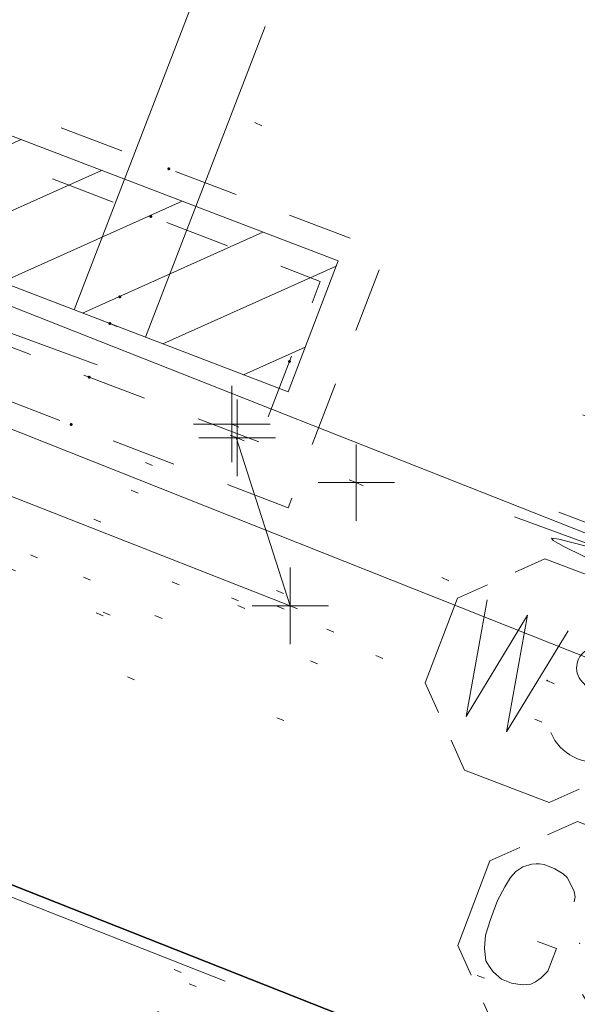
# Model space of a CAD drawing. Extents: x 413123 to 1465301, y 377724 to 504150.
# Tile 140 of 256: x 1463757 to 1463764, y 433009 to 433022. Entities that reach past the tile are written whole.
import ezdxf

# ---------------------------------------------------------------- set-up
doc = ezdxf.new("R2010")
doc.units = 0
doc.header["$MEASUREMENT"] = 0
for name, pattern in [('DGN Style 1', [8.732639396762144, 0.01453018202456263, -8.71810921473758]), ('DGN Style 2', [14.530182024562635, 8.71810921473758, -5.812072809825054]), ('DGN Style 3', [20.34225483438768, 14.53018202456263, -5.812072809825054]), ('DGN Style 4', [23.262821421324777, 11.62414561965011, -5.812072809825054, 0.01453018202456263, -5.812072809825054]), ('DGN Style 5', [10.171127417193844, 4.35905460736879, -5.812072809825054]), ('DGN Style 6', [27.636406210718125, 10.17112741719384, -5.812072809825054, 0.01453018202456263, -5.812072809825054, 0.01453018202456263, -5.812072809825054]), ('DGN Style 7', [29.06036404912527, 13.07716382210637, -5.812072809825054, 4.35905460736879, -5.812072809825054]), ('drainage01', [1.5999968, 0.8499983, -0.7499985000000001]), ('ohcombex', [0])]:
    doc.linetypes.add(name, pattern=pattern)
for name, color, linetype, lineweight in [('DR_X_Cells', 151, 'DGN Style 2', 0), ('DR_X_Cells (Construction)', 151, 'DGN Style 2', 0), ('DR_X_Storm_Sewer', 151, 'DGN Style 5', 0), ('DT_X_Contour_Minor', 136, 'DGN Style 3', 0), ('DT_X_Terrain_Ground_Line', 92, 'DGN Style 3', 13), ('GK_Drainage_Nodes (Construction)', 7, 'Continuous', 53), ('PV_X_Curb', 120, 'DGN Style 1', 0), ('PV_X_EOP', 7, 'DGN Style 3', 0), ('PV_X_Walk', 120, 'DGN Style 5', 0), ('UT_X_Gas_Cells', 40, 'Continuous', 0), ('UT_X_Gas_Cells (Construction)', 40, 'Continuous', 0), ('UT_X_Overhead_Combined', 30, 'ohcombex', 0), ('UT_X_Water_Cells', 133, 'Continuous', 0), ('UT_X_Water_Cells (Construction)', 133, 'Continuous', 0)]:
    doc.layers.add(name, color=color, linetype=linetype, lineweight=lineweight)
for name, color, linetype, lineweight, transparency in [('SV_Observation (Construction)', 97, 'DGN Style 1', 0, 0.9), ('SV_Setup (Construction)', 4, 'Continuous', 30, 0.9), ('SV_X_Shot_Marker (Construction)', 40, 'Continuous', 0, 0.5)]:
    doc.layers.add(name, color=color, linetype=linetype, lineweight=lineweight, transparency=transparency)

# ---------------------------------------------------------------- blocks, each defined once
blk = doc.blocks.new('GSS_11')
at = {"layer": 'UT_X_Gas_Cells', "color": 52, "linetype": 'Continuous', "lineweight": 0}
for p, q in [((2.182787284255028e-11, 0.07408333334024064), (1.455191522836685e-11, 0.1375833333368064)), ((0.03175000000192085, 0.1058333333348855), (-0.03191666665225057, 0.1058333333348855))]:
    blk.add_line(p, q, dxfattribs=at)
at = {"layer": 'UT_X_Gas_Cells', "color": 52, "linetype": 'Continuous', "lineweight": 0, "flags": 128}
for points in [[(0.0448333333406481, 0.05883333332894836), (0.02958333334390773, 0.07408333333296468), (-0.02966666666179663, 0.07408333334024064), (-0.04483333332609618, 0.0590000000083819)], [(-0.05883333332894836, 0.04483333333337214), (-0.07408333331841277, 0.02966666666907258), (-0.07408333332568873, -0.02958333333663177), (-0.05899999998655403, -0.04466666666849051)], [(-0.01291503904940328, 0.02424804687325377), (-0.01354003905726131, 0.02739257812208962), (-0.01543457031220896, 0.03054687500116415), (-0.01857910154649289, 0.03369140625), (-0.02299316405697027, 0.03747070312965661), (-0.02613769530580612, 0.03873046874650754), (-0.02865722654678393, 0.03936523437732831), (-0.0324365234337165, 0.04000000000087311), (-0.03999511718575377, 0.04000000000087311), (-0.04314941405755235, 0.03936523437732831), (-0.04503417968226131, 0.03873046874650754), (-0.04755371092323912, 0.03747070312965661), (-0.05259277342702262, 0.03369140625), (-0.05574707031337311, 0.02928710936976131), (-0.05763183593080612, 0.02424804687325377), (-0.058891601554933, 0.01731445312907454), (-0.06015136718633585, 0.00723632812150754), (-0.06015136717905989, -0.005986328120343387), (-0.05952636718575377, -0.01669921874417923), (-0.05700683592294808, -0.02488281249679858), (-0.05322753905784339, -0.03244140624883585), (-0.05007324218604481, -0.03496093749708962), (-0.0462939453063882, -0.03748046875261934), (-0.03937011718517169, -0.04000000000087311), (-0.03243652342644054, -0.04000000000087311), (-0.02551269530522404, -0.03874023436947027), (-0.02299316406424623, -0.0374804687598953), (-0.02047363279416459, -0.03622070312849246), (-0.01795410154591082, -0.03370117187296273), (-0.01543457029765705, -0.02992187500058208), (-0.01291503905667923, -0.0242578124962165), (-0.01291503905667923, -0.008505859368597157), (-0.02613769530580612, -0.008505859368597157)], [(0.05699707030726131, 0.03432617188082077), (0.05573730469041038, 0.03558593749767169), (0.05385253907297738, 0.03684570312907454), (0.04817871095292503, 0.03873046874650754), (0.04125488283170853, 0.04000000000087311), (0.03621582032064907, 0.03999999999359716), (0.03432128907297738, 0.04000000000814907), (0.02613769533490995, 0.03810546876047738), (0.01920410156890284, 0.03432617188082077), (0.01479980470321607, 0.02928710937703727), (0.01354003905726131, 0.02424804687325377), (0.01354003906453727, 0.02046875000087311), (0.01479980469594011, 0.01542968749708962), (0.01983886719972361, 0.01101562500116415), (0.05447753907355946, -0.007880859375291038), (0.05763183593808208, -0.01040039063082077), (0.05889160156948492, -0.01291992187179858), (0.06015136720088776, -0.01669921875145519), (0.06015136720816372, -0.02047851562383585), (0.05951660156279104, -0.02425781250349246), (0.05889160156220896, -0.02677734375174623), (0.05763183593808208, -0.02992187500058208), (0.05637207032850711, -0.03244140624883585), (0.05511230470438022, -0.03433593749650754), (0.05321777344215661, -0.03622070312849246), (0.05133300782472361, -0.03748046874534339), (0.04881347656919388, -0.03874023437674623), (0.04691894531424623, -0.03937500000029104), (0.04125488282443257, -0.03999999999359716), (0.03243652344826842, -0.03999999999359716), (0.02676269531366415, -0.03874023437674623), (0.01857910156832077, -0.03433593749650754), (0.01354003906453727, -0.03055664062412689)], [(0.05883333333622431, -0.04466666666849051), (0.07400000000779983, -0.02958333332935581), (0.07400000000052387, 0.02966666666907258), (0.05883333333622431, 0.04483333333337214)], [(-0.04499999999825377, -0.05866666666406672), (-0.02966666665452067, -0.07399999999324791), (0.02958333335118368, -0.07399999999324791), (0.0448333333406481, -0.05883333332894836)]]:
    blk.add_lwpolyline(points, dxfattribs=at)
at = {"layer": 'UT_X_Gas_Cells (Construction)', "color": 52, "linetype": 'Continuous', "lineweight": 13}
blk.add_point((1.455191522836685e-11, 0), dxfattribs=at)
blk = doc.blocks.new('WSS_11')
at = {"layer": 'UT_X_Water_Cells', "color": 133, "linetype": 'Continuous', "lineweight": 0}
for p, q in [((7.275957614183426e-12, 0.07408333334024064), (1.455191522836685e-11, 0.1375833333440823)), ((0.03175000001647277, 0.1058333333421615), (-0.03191666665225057, 0.1058333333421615)), ((0.02016666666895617, 0.008250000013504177), (0.0552500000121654, -0.01008333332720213))]:
    blk.add_line(p, q, dxfattribs=at)
at = {"layer": 'UT_X_Water_Cells', "color": 133, "linetype": 'Continuous', "lineweight": 0, "flags": 128}
for points in [[(0.04483333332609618, 0.05883333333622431), (0.02958333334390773, 0.07408333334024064), (-0.02966666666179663, 0.07408333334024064), (-0.04483333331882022, 0.0590000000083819)], [(-0.05883333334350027, 0.04483333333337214), (-0.07408333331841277, 0.02966666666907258), (-0.07408333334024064, -0.02958333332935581), (-0.05900000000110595, -0.04466666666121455)], [(0.05883333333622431, -0.04466666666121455), (0.07400000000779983, -0.02958333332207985), (0.07400000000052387, 0.02966666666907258), (0.05883333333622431, 0.04483333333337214)], [(-0.05541666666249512, 0.03550000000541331), (-0.04125000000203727, -0.04083333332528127), (-0.02716666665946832, 0.03550000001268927), (-0.01299999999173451, -0.04083333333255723), (0.001333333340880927, 0.03550000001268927)], [(-0.04499999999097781, -0.05866666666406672), (-0.02966666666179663, -0.07400000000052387), (0.02958333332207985, -0.07399999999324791), (0.04483333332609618, -0.05883333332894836)]]:
    blk.add_lwpolyline(points, dxfattribs=at)
at = {"layer": 'UT_X_Water_Cells', "color": 133, "linetype": 'Continuous', "lineweight": 0, "extrusion": (0, 0, -1)}
for centre, radius, start, end in [((-0.03882981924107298, -0.004664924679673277), 0.03998491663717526, 61.34633055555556, 118.6536694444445), ((-0.02766537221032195, 0.01950395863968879), 0.01354149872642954, 303.6324499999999, 53.74126666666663), ((-0.04383598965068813, -0.02249306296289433), 0.0169697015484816, 132.0641611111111, 228.5116694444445), ((-0.03720268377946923, -0.009095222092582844), 0.03164234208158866, 235.603725, 316.330525)]:
    blk.add_arc(centre, radius, start, end, dxfattribs=at)
at = {"layer": 'UT_X_Water_Cells (Construction)', "color": 133, "linetype": 'Continuous', "lineweight": 30}
blk.add_point((0, 7.275957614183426e-12), dxfattribs=at)
blk = doc.blocks.new('SVPT_1939')
at = {"layer": 'SV_X_Shot_Marker (Construction)', "transparency": 33554495}
for p, q in [((0, 0.02500000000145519), (0, -0.02499999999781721)), ((-0.02499999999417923, 0), (0.02499999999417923, 0))]:
    blk.add_line(p, q, dxfattribs=at)
blk.add_point((0, 0), dxfattribs=at)
blk = doc.blocks.new('SVPT_1940')
at = {"layer": 'SV_X_Shot_Marker (Construction)', "transparency": 33554495}
for p, q in [((0, 0.02499999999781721), (0, -0.02500000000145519)), ((-0.02499999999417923, 0), (0.02500000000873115, 0))]:
    blk.add_line(p, q, dxfattribs=at)
blk.add_point((0, 0), dxfattribs=at)
blk = doc.blocks.new('SVPT_1941')
at = {"layer": 'SV_X_Shot_Marker (Construction)', "transparency": 33554495}
for p, q in [((1.455191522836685e-11, 0.02500000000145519), (1.455191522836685e-11, -0.02499999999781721)), ((-0.02499999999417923, 0), (0.02500000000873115, 0))]:
    blk.add_line(p, q, dxfattribs=at)
blk.add_point((1.455191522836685e-11, 0), dxfattribs=at)
blk = doc.blocks.new('SVPT_1942')
at = {"layer": 'SV_X_Shot_Marker (Construction)', "transparency": 33554495}
for p, q in [((0, 0.02499999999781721), (0, -0.02500000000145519)), ((-0.02499999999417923, 0), (0.02500000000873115, 0))]:
    blk.add_line(p, q, dxfattribs=at)
blk.add_point((0, 0), dxfattribs=at)
blk = doc.blocks.new('CB3-X_13')
at = {"layer": 'DR_X_Cells', "color": 151, "linetype": 'Continuous', "lineweight": 0}
for p, q in [((-2.499994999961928, -1.758795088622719), (-0.745992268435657, 0)), ((-2.499994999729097, -0.6258775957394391), (-1.875822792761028, 0)), ((-1.444495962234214, -1.833329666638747), (0.3838382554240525, 0)), ((-0.3146654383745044, -1.833329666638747), (1.513668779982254, 0)), ((0.8151650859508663, -1.833329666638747), (2.499994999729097, -0.1438963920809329)), ((1.944995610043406, -1.833329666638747), (2.499994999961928, -1.276813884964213))]:
    blk.add_line(p, q, dxfattribs=at)
at = {"layer": 'DR_X_Cells', "color": 151, "linetype": 'drainage01', "lineweight": 0}
blk.add_3dface([(-3.041660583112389, 1.417497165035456), (3.041660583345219, 1.417497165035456), (3.041660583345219, -2.166662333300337), (-3.041660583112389, -2.166662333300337)], dxfattribs=at)
at = {"layer": 'DR_X_Cells', "color": 151, "linetype": 'Continuous', "lineweight": 0}
blk.add_3dface([(-2.499994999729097, 0), (2.499995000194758, 0), (2.499994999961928, -1.833329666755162), (-2.499994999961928, -1.833329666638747)], dxfattribs=at)
at = {"layer": 'DR_X_Cells (Construction)', "color": 20, "linetype": 'drainage01', "lineweight": 0}
blk.add_3dface([(-2.374995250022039, 0.7499985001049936), (2.374995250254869, 0.7499985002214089), (2.374995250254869, -1.499996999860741), (-2.374995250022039, -1.499996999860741)], dxfattribs=at)
at = {"layer": 'GK_Drainage_Nodes (Construction)', "color": 21, "linetype": 'DGN Style 2', "lineweight": 53}
blk.add_point((0, 1.416663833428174), dxfattribs=at)
at = {"layer": 'GK_Drainage_Nodes (Construction)', "color": 61, "linetype": 'DGN Style 6', "lineweight": 53}
for p in [(-2.328306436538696e-10, 0.7499985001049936), (-2.374995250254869, -0.3749992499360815), (2.374995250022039, -0.3749992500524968), (0, -1.499996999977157)]:
    blk.add_point(p, dxfattribs=at)
at = {"layer": 'GK_Drainage_Nodes (Construction)', "color": 21, "linetype": 'DGN Style 5', "lineweight": 53}
blk.add_point((0, 0), dxfattribs=at)
at = {"layer": 'GK_Drainage_Nodes (Construction)', "color": 40, "linetype": 'DGN Style 4', "lineweight": 53}
blk.add_point((0, 0), dxfattribs=at)
at = {"layer": 'GK_Drainage_Nodes (Construction)', "color": 151, "linetype": 'DGN Style 7', "lineweight": 53}
blk.add_point((-2.328306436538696e-10, -0.3749992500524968), dxfattribs=at)
at = {"layer": 'GK_Drainage_Nodes (Construction)', "color": 223, "linetype": 'DGN Style 1', "lineweight": 53}
blk.add_point((-2.328306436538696e-10, -2.166662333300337), dxfattribs=at)
blk = doc.blocks.new('*U5554', base_point=(1463158.719041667, 433438.2508333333, 579.5851666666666))
at = {"layer": 'DT_X_Contour_Minor', "elevation": 573.9999999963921, "flags": 128}
blk.add_lwpolyline([(1463775.266123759, 433010.8257666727), (1463768.54606263, 433013.1601400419), (1463767.246347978, 433013.6167641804), (1463766.227230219, 433013.9861908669), (1463765.488709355, 433014.2684201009), (1463765.030785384, 433014.4634518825), (1463764.183783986, 433014.867273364), (1463763.925355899, 433014.9948172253), (1463763.785322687, 433015.0745826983), (1463763.763684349, 433015.1065697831), (1463763.860440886, 433015.0907784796), (1463764.412702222, 433014.9502709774), (1463764.509946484, 433014.925553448), (1463764.568050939, 433014.9108112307), (1463764.587015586, 433014.9060443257), (1463748.142784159, 433020.9036309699), (1463747.220014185, 433021.0452020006), (1463747.010843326, 433021.0654256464), (1463746.778803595, 433021.0654232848), (1463746.523894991, 433021.0451949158), (1463746.246117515, 433021.0047405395), (1463744.896461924, 433020.7687594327), (1463743.84830977, 433020.8641397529), (1463743.623441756, 433020.8910233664), (1463743.39804578, 433020.9307969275), (1463743.172121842, 433020.9834604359), (1463742.945669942, 433021.0490138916), (1463742.341094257, 433021.2410097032), (1463742.018120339, 433021.3124568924), (1463741.502630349, 433021.3828016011), (1463740.794624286, 433021.4520438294), (1463739.89410215, 433021.5201835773), (1463737.236021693, 433021.7004195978), (1463736.198144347, 433021.7811924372), (1463735.078072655, 433021.8883339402), (1463733.875806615, 433022.0218441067), (1463732.591346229, 433022.1817229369), (1463729.056526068, 433022.6432247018), (1463727.90055137, 433022.7928800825), (1463727.083742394, 433022.8957199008), (1463726.606099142, 433022.9517441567), (1463726.467621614, 433022.9609528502), (1463726.550569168, 433022.9230886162), (1463726.563819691, 433022.9043601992), (1463726.541360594, 433022.8765731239), (1463726.483191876, 433022.8397273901), (1463726.389313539, 433022.7938229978), (1463725.867892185, 433022.558465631), (1463726.241752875, 433022.3172349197), (1463726.323696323, 433022.2663740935), (1463726.409300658, 433022.2171762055), (1463726.498565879, 433022.1696412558), (1463726.591491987, 433022.1237692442), (1463727.033689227, 433021.9135800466)], dxfattribs=at)

msp = doc.modelspace()

# ---------------------------------------------------------------- linework, layer by layer
at = {"layer": 'DR_X_Storm_Sewer'}
for p, q in [((1463757.5154174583, 433018.0937184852, 573.6105739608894), (1463759.8399671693, 433024.1244454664, 573.6105739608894)), ((1463758.4485015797, 433017.7340602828, 573.6105739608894), (1463760.7730512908, 433023.764787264, 573.6105739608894))]:
    msp.add_line(p, q, dxfattribs=at)
at = {"layer": 'PV_X_Curb'}
msp.add_polyline3d([(1463799.5696922, 433000.7601225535, 574.3752655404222), (1463780.582647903, 433008.2383525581, 574.1014190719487), (1463765.583244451, 433013.9956344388, 574.0354051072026), (1463761.20885759, 433015.8316641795, 574.0786222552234), (1463759.649842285, 433016.4173791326, 574.3030571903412), (1463746.174456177, 433021.6710221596, 573.9481608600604), (1463725.908218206, 433029.7785375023, 573.6293917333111), (1463704.098322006, 433038.2586789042, 573.3719105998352), (1463703.454421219, 433038.5699411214, 573.5731772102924), (1463696.62649588, 433041.3699175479, 573.5143453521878), (1463694.730807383, 433042.1012902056, 573.2000085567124)], dxfattribs=at)
msp.add_open_spline([(1464212.130625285, 432930.1921386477, 574.8569475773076), (1464211.309927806, 432926.6717508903, 574.8043550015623), (1464208.620583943, 432919.4336842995, 574.59247811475), (1464203.942792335, 432911.4759950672, 574.9755149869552), (1464198.528113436, 432907.065000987, 574.3013993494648), (1464195.129930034, 432904.9843538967, 574.1567793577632), (1464190.424056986, 432902.8821727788, 574.9491376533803), (1464184.484657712, 432901.1540257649, 574.5405969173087), (1464177.178004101, 432901.5982480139, 574.618938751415), (1464172.360644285, 432902.5498269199, 574.540636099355), (1464170.098213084, 432903.4430988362, 574.5563680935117), (1464162.859082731, 432906.3013125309, 574.606705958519), (1464155.619952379, 432909.1595262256, 574.6570438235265), (1464148.380822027, 432912.0177399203, 574.7073816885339), (1464141.151301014, 432914.8902431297, 574.7073216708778), (1464133.92178, 432917.7627463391, 574.7072616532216), (1464126.692258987, 432920.6352495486, 574.7072016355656), (1464118.299673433, 432923.8963305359, 574.7083911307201), (1464109.907087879, 432927.1574115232, 574.7095806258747), (1464101.514502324, 432930.4184925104, 574.7107701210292), (1464094.565360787, 432933.130540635, 574.7407559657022), (1464087.61621925, 432935.8425887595, 574.7707418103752), (1464080.667077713, 432938.554636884, 574.8007276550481), (1464073.934937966, 432941.2263393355, 574.8213669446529), (1464067.202798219, 432943.898041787, 574.8420062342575), (1464060.470658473, 432946.5697442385, 574.8626455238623), (1464057.576627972, 432947.7186628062, 574.8432796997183), (1464054.682597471, 432948.8675813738, 574.8239138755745), (1464051.788566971, 432950.0164999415, 574.8045480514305), (1464048.178118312, 432951.4627468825, 574.7485807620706), (1464044.567669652, 432952.9089938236, 574.6926134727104), (1464040.957220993, 432954.3552407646, 574.6366461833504), (1464036.026248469, 432956.2655431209, 574.6576247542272), (1464031.095275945, 432958.1758454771, 574.6786033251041), (1464026.164303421, 432960.0861478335, 574.6995818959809), (1464025.481248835, 432960.3621999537, 574.7846270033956), (1464024.798194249, 432960.6382520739, 574.8696721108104), (1464024.115139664, 432960.9143041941, 574.9547172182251), (1464019.953009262, 432962.5411523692, 574.9621940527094), (1464015.790878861, 432964.1680005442, 574.9696708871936), (1464011.628748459, 432965.7948487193, 574.977147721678), (1464011.04864364, 432966.0149524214, 574.8862879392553), (1464010.46853882, 432966.2350561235, 574.7954281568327), (1464009.888434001, 432966.4551598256, 574.7045683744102), (1464003.274891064, 432969.0729880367, 574.7150542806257), (1463996.661348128, 432971.6908162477, 574.7255401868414), (1463990.047805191, 432974.3086444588, 574.736026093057), (1463988.669673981, 432974.8809759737, 574.7338566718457), (1463987.29154277, 432975.4533074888, 574.7316872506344), (1463985.91341156, 432976.0256390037, 574.7295178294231), (1463985.302306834, 432976.2580753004, 574.8215004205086), (1463984.691202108, 432976.4905115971, 574.9134830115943), (1463984.080097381, 432976.7229478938, 575.0054656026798), (1463979.817419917, 432978.3858828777, 575.0066354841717), (1463975.554742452, 432980.0488178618, 575.0078053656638), (1463971.292064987, 432981.7117528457, 575.0089752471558), (1463963.356387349, 432984.9149377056, 575.0146263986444), (1463955.420709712, 432988.1181225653, 575.0202775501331), (1463947.485032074, 432991.3213074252, 575.0259287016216), (1463941.290077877, 432993.6868748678, 575.0083102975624), (1463935.095123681, 432996.0524423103, 574.990691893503), (1463928.900169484, 432998.4180097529, 574.9730734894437), (1463921.313287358, 433001.3706240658, 574.974915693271), (1463913.726405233, 433004.3232383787, 574.9767578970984), (1463906.139523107, 433007.2758526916, 574.9786001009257), (1463898.560596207, 433010.2391392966, 574.9626699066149), (1463890.981669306, 433013.2024259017, 574.9467397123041), (1463883.402742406, 433016.1657125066, 574.9308095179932), (1463881.345594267, 433016.9902447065, 574.9117253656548), (1463879.288446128, 433017.8147769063, 574.8926412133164), (1463877.231297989, 433018.6393091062, 574.8735570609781), (1463876.686567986, 433018.90836837, 574.7907628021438), (1463876.141837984, 433019.1774276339, 574.7079685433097), (1463875.597107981, 433019.4464868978, 574.6251742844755), (1463866.491552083, 433023.0102079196, 574.5286453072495), (1463857.385996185, 433026.5739289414, 574.4321163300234), (1463848.280440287, 433030.1376499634, 574.3355873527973), (1463842.273435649, 433032.5433451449, 574.290891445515), (1463836.26643101, 433034.9490403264, 574.2461955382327), (1463830.259426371, 433037.354735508, 574.2014996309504), (1463827.706954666, 433038.3596743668, 574.2016278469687), (1463825.154482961, 433039.3646132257, 574.2017560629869), (1463822.602011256, 433040.3695520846, 574.2018842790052), (1463822.273060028, 433040.5216812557, 574.2449460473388), (1463821.9441088, 433040.673810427, 574.2880078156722), (1463821.615157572, 433040.8259395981, 574.3310695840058), (1463814.081882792, 433043.8160048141, 574.2658061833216), (1463806.548608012, 433046.8060700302, 574.2005427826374), (1463799.015333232, 433049.7961352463, 574.1352793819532), (1463790.881392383, 433052.9784830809, 574.0409375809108), (1463782.747451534, 433056.1608309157, 573.9465957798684), (1463774.613510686, 433059.3431787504, 573.8522539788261), (1463767.30279864, 433062.1866842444, 573.7907467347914), (1463759.992086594, 433065.0301897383, 573.7292394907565), (1463752.681374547, 433067.8736952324, 573.6677322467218), (1463745.746627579, 433070.6484046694, 573.6115134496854), (1463738.81188061, 433073.4231141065, 573.5552946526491), (1463731.877133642, 433076.1978235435, 573.4990758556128), (1463723.920721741, 433079.269784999, 573.4558768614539), (1463715.96430984, 433082.3417464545, 573.412677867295), (1463708.007897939, 433085.4137079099, 573.3694788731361), (1463699.705494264, 433088.6982952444, 573.2960693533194), (1463691.40309059, 433091.9828825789, 573.2226598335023), (1463683.100686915, 433095.2674699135, 573.1492503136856), (1463675.369218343, 433098.3176278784, 573.0764007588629), (1463667.637749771, 433101.3677858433, 573.0035512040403), (1463659.906281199, 433104.4179438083, 572.9307016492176), (1463654.180695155, 433106.6960611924, 572.8929602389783), (1463648.455109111, 433108.9741785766, 572.855218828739), (1463642.729523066, 433111.2522959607, 572.8174774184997), (1463634.990870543, 433114.2968556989, 572.7735525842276), (1463627.252218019, 433117.3414154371, 572.7296277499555), (1463619.513565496, 433120.3859751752, 572.6857029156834), (1463610.349498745, 433123.93395352, 572.6620255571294), (1463601.185431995, 433127.4819318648, 572.6383481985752), (1463592.021365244, 433131.0299102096, 572.6146708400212), (1463584.379899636, 433134.0860580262, 572.5703305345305), (1463576.738434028, 433137.1422058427, 572.5259902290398), (1463569.096968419, 433140.1983536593, 572.4816499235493), (1463560.424944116, 433143.6374746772, 572.4263088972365), (1463551.752919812, 433147.0765956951, 572.3709678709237), (1463543.080895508, 433150.5157167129, 572.315626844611), (1463535.024004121, 433153.6725581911, 572.2917231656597), (1463526.967112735, 433156.8293996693, 572.2678194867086), (1463518.910221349, 433159.9862411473, 572.2439158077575), (1463505.273646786, 433165.3724393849, 572.2223349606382), (1463491.637072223, 433170.7586376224, 572.2007541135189), (1463478.00049766, 433176.1448358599, 572.1791732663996), (1463470.02998399, 433179.2607996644, 572.1634328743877), (1463462.05947032, 433182.3767634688, 572.1476924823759), (1463454.08895665, 433185.4927272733, 572.1319520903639), (1463447.976240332, 433187.9013968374, 572.1084402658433), (1463441.863524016, 433190.3100664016, 572.084928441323), (1463435.750807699, 433192.7187359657, 572.0614166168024), (1463430.533446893, 433194.7109056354, 572.0246570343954), (1463425.316086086, 433196.703075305, 571.9878974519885), (1463420.098725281, 433198.6952449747, 571.9511378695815), (1463420.088321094, 433198.7497997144, 571.9601351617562), (1463420.077916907, 433198.804354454, 571.9691324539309), (1463420.067512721, 433198.8589091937, 571.9781297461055)], degree=3, knots=[0, 0, 0, 0, 0.004233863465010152, 0.009367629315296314, 0.01063404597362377, 0.01259545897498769, 0.01409081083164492, 0.01684419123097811, 0.01986488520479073, 0.02272727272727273, 0.02272727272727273, 0.02272727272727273, 0.04545454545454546, 0.04545454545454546, 0.04545454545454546, 0.06818181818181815, 0.06818181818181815, 0.06818181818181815, 0.09090909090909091, 0.09090909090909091, 0.09090909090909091, 0.1136363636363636, 0.1136363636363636, 0.1136363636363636, 0.1363636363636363, 0.1363636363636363, 0.1363636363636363, 0.159090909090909, 0.159090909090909, 0.159090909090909, 0.1818181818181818, 0.1818181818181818, 0.1818181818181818, 0.2045454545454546, 0.2045454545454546, 0.2045454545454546, 0.2272727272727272, 0.2272727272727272, 0.2272727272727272, 0.2499999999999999, 0.2499999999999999, 0.2499999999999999, 0.2727272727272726, 0.2727272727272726, 0.2727272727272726, 0.2954545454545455, 0.2954545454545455, 0.2954545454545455, 0.3181818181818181, 0.3181818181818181, 0.3181818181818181, 0.3409090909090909, 0.3409090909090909, 0.3409090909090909, 0.3636363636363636, 0.3636363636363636, 0.3636363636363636, 0.3863636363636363, 0.3863636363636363, 0.3863636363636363, 0.4090909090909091, 0.4090909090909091, 0.4090909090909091, 0.4318181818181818, 0.4318181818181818, 0.4318181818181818, 0.4545454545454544, 0.4545454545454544, 0.4545454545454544, 0.4772727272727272, 0.4772727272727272, 0.4772727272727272, 0.4999999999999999, 0.4999999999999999, 0.4999999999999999, 0.5227272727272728, 0.5227272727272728, 0.5227272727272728, 0.5454545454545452, 0.5454545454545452, 0.5454545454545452, 0.5681818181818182, 0.5681818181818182, 0.5681818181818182, 0.5909090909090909, 0.5909090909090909, 0.5909090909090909, 0.6136363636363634, 0.6136363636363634, 0.6136363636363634, 0.6363636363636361, 0.6363636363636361, 0.6363636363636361, 0.6590909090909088, 0.6590909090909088, 0.6590909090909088, 0.6818181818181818, 0.6818181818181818, 0.6818181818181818, 0.7045454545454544, 0.7045454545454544, 0.7045454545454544, 0.7272727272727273, 0.7272727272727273, 0.7272727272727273, 0.75, 0.75, 0.75, 0.7727272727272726, 0.7727272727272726, 0.7727272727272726, 0.7954545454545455, 0.7954545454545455, 0.7954545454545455, 0.8181818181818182, 0.8181818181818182, 0.8181818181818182, 0.8409090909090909, 0.8409090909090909, 0.8409090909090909, 0.8636363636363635, 0.8636363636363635, 0.8636363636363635, 0.8863636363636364, 0.8863636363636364, 0.8863636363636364, 0.9090909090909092, 0.9090909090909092, 0.9090909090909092, 0.9318181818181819, 0.9318181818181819, 0.9318181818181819, 0.9545454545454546, 0.9545454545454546, 0.9545454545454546, 0.9772727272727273, 0.9772727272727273, 0.9772727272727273, 1, 1, 1, 1], dxfattribs=at)
at = {"layer": 'PV_X_EOP'}
msp.add_polyline3d([(1464044.119941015, 432897.3122216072, 574.5443933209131), (1464045.295317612, 432899.7823463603, 574.4812008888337), (1464042.885175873, 432905.6604907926, 574.2796302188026), (1464021.754752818, 432914.057938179, 574.5727322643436), (1463995.519239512, 432924.5948792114, 574.5363170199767), (1463989.467488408, 432926.8000321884, 574.5191412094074), (1463964.838571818, 432936.4936037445, 573.9940005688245), (1463965.25536849, 432937.9046953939, 574.2582353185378), (1463962.780674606, 432938.794387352, 574.2226358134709), (1463962.269781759, 432937.5036341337, 573.9567602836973), (1463938.06011025, 432947.0210708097, 574.354225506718), (1463915.609702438, 432955.7944095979, 574.4517683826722), (1463904.299501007, 432960.2583288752, 574.4316314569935), (1463871.973434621, 432972.9536126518, 574.6043146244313), (1463853.970477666, 432979.9818692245, 574.6432740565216), (1463797.27713736, 433002.2263711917, 574.2862397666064), (1463780.572333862, 433008.7445147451, 574.0435023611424), (1463765.846620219, 433014.5203734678, 573.9227752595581), (1463726.131107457, 433030.2247087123, 573.5646913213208), (1463695.37345491, 433042.3269481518, 573.2056029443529)], dxfattribs=at)
msp.add_open_spline([(1464214.200372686, 432930.0125938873, 574.6750505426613), (1464213.214898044, 432926.361571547, 574.6554390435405), (1464210.335317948, 432919.1136593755, 574.599029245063), (1464204.815820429, 432909.1018665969, 574.3565281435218), (1464195.494840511, 432902.6681098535, 574.2832162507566), (1464186.151923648, 432899.5681180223, 574.3579811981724), (1464179.771464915, 432899.4143722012, 574.2952422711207), (1464176.994920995, 432899.668020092, 574.2613856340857), (1464177.044937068, 432900.1320857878, 574.246040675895), (1464177.09495314, 432900.5961514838, 574.2306957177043), (1464177.144969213, 432901.0602171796, 574.2153507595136), (1464175.927058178, 432901.3040810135, 574.2430371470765), (1464174.709147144, 432901.5479448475, 574.2707235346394), (1464173.491236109, 432901.7918086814, 574.2984099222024), (1464172.308644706, 432902.1755399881, 574.3005170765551), (1464171.126053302, 432902.5592712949, 574.3026242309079), (1464169.943461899, 432902.9430026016, 574.3047313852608), (1464162.723370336, 432905.8427434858, 574.3155121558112), (1464155.503278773, 432908.7424843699, 574.3262929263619), (1464148.28318721, 432911.642225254, 574.3370736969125), (1464140.963550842, 432914.5045510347, 574.3540033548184), (1464133.643914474, 432917.3668768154, 574.3709330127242), (1464126.324278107, 432920.229202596, 574.3878626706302), (1464117.99499256, 432923.5208416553, 574.3850035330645), (1464109.665707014, 432926.8124807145, 574.3821443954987), (1464101.336421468, 432930.1041197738, 574.379285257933), (1464094.336812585, 432932.7637912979, 574.3758200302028), (1464087.337203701, 432935.4234628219, 574.3723548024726), (1464080.337594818, 432938.083134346, 574.3688895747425), (1464078.566977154, 432938.7843228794, 574.3609047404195), (1464076.79635949, 432939.4855114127, 574.3529199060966), (1464075.025741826, 432940.1866999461, 574.3449350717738), (1464074.785709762, 432939.7564827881, 574.378228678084), (1464074.545677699, 432939.3262656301, 574.4115222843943), (1464074.305645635, 432938.8960484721, 574.4448158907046), (1464073.469345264, 432939.1969356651, 574.4458787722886), (1464072.633044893, 432939.4978228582, 574.4469416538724), (1464071.796744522, 432939.7987100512, 574.4480045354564), (1464071.97040793, 432940.312748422, 574.4287374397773), (1464072.144071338, 432940.8267867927, 574.409470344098), (1464072.317734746, 432941.3408251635, 574.3902032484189), (1464068.292155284, 432942.9036241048, 574.4173304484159), (1464064.266575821, 432944.4664230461, 574.444457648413), (1464060.240996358, 432946.0292219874, 574.4715848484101), (1464057.404422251, 432947.1787736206, 574.4864594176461), (1464054.567848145, 432948.3283252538, 574.5013339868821), (1464051.731274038, 432949.477876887, 574.516208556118), (1464048.063307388, 432950.938260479, 574.5399384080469), (1464044.395340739, 432952.398644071, 574.5636682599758), (1464040.727374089, 432953.8590276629, 574.5873981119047), (1464034.963458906, 432956.1062960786, 574.5898090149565), (1464029.199543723, 432958.3535644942, 574.5922199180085), (1464023.43562854, 432960.6008329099, 574.5946308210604), (1464018.911872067, 432962.4084709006, 574.5961729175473), (1464014.388115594, 432964.2161088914, 574.5977150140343), (1464009.864359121, 432966.0237468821, 574.5992571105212), (1464003.210304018, 432968.6501103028, 574.6283223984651), (1463996.556248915, 432971.2764737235, 574.657387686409), (1463989.902193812, 432973.9028371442, 574.686452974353), (1463983.644315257, 432976.3395090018, 574.6736079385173), (1463977.386436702, 432978.7761808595, 574.6607629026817), (1463971.128558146, 432981.2128527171, 574.6479178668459), (1463963.156694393, 432984.301570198, 574.6367747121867), (1463955.184830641, 432987.390287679, 574.6256315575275), (1463947.212966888, 432990.47900516, 574.6144884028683), (1463942.061457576, 432992.5408900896, 574.6094202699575), (1463936.909948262, 432994.6027750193, 574.6043521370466), (1463931.758438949, 432996.664659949, 574.5992840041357), (1463931.530278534, 432996.2388306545, 574.6105157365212), (1463931.302118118, 432995.8130013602, 574.6217474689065), (1463931.073957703, 432995.3871720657, 574.632979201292), (1463930.282763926, 432995.6687107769, 574.6290528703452), (1463929.49157015, 432995.9502494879, 574.6251265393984), (1463928.700376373, 432996.2317881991, 574.6212002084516), (1463928.807214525, 432996.705476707, 574.599354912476), (1463928.914052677, 432997.1791652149, 574.5775096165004), (1463929.020890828, 432997.6528537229, 574.5556643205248), (1463921.266149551, 433000.7043133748, 574.5760262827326), (1463913.511408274, 433003.7557730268, 574.5963882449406), (1463905.756666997, 433006.8072326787, 574.6167502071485), (1463898.165981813, 433009.7920181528, 574.6054520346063), (1463890.575296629, 433012.776803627, 574.594153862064), (1463882.984611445, 433015.7615891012, 574.5828556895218), (1463880.966246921, 433016.5788460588, 574.5677215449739), (1463878.947882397, 433017.3961030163, 574.552587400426), (1463876.929517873, 433018.2133599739, 574.5374532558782), (1463867.305783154, 433022.067236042, 574.4562781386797), (1463857.682048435, 433025.9211121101, 574.3751030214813), (1463848.058313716, 433029.7749881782, 574.293927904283), (1463842.0887679, 433032.15228938, 574.255719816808), (1463836.119222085, 433034.5295905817, 574.2175117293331), (1463830.149676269, 433036.9068917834, 574.1793036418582), (1463819.702520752, 433040.977061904, 574.114036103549), (1463809.255365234, 433045.0472320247, 574.0487685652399), (1463798.808209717, 433049.1174021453, 573.9835010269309), (1463790.688310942, 433052.3725879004, 573.8786775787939), (1463782.568412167, 433055.6277736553, 573.7738541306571), (1463774.448513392, 433058.8829594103, 573.6690306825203), (1463767.127717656, 433061.7370183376, 573.6030643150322), (1463759.806921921, 433064.591077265, 573.537097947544), (1463752.486126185, 433067.4451361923, 573.471131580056), (1463745.56751996, 433070.1466192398, 573.433483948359), (1463738.648913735, 433072.8481022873, 573.3958363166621), (1463731.73030751, 433075.5495853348, 573.3581886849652), (1463723.782972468, 433078.7051245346, 573.309049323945), (1463715.835637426, 433081.8606637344, 573.2599099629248), (1463707.888302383, 433085.0162029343, 573.2107706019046), (1463699.550043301, 433088.2607631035, 573.1408028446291), (1463691.211784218, 433091.5053232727, 573.0708350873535), (1463682.873525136, 433094.7498834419, 573.000867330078), (1463675.16451759, 433097.807374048, 572.9256101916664), (1463667.455510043, 433100.8648646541, 572.8503530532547), (1463659.746502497, 433103.9223552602, 572.7750959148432), (1463653.994087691, 433106.172674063, 572.7096262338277), (1463648.241672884, 433108.4229928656, 572.6441565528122), (1463642.489258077, 433110.6733116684, 572.5786868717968), (1463636.478925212, 433113.0512697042, 572.4919426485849), (1463630.468592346, 433115.4292277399, 572.4051984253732), (1463624.458259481, 433117.8071857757, 572.3184542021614), (1463624.206116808, 433117.2726760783, 572.3829538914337), (1463623.953974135, 433116.738166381, 572.447453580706), (1463623.701831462, 433116.2036566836, 572.5119532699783), (1463622.025810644, 433116.809407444, 572.5010582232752), (1463620.349789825, 433117.4151582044, 572.4901631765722), (1463618.673769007, 433118.0209089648, 572.4792681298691), (1463618.897990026, 433118.6383812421, 572.4475864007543), (1463619.122211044, 433119.2558535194, 572.4159046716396), (1463619.346432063, 433119.8733257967, 572.3842229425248), (1463610.151052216, 433123.4149093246, 572.3947054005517), (1463600.955672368, 433126.9564928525, 572.4051878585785), (1463591.760292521, 433130.4980763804, 572.4156703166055), (1463584.186192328, 433133.515636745, 572.3803871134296), (1463576.612092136, 433136.5331971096, 572.3451039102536), (1463569.037991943, 433139.5507574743, 572.3098207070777), (1463560.349163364, 433142.995578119, 572.2824074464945), (1463551.660334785, 433146.4403987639, 572.2549941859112), (1463542.971506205, 433149.8852194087, 572.227580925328), (1463534.92764778, 433153.0839553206, 572.2016946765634), (1463526.883789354, 433156.2826912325, 572.175808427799), (1463518.839930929, 433159.4814271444, 572.1499221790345), (1463505.060674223, 433164.8741050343, 572.1234911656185), (1463491.281417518, 433170.2667829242, 572.0970601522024), (1463477.502160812, 433175.6594608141, 572.0706291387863), (1463469.594324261, 433178.7703649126, 572.0379597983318), (1463461.68648771, 433181.8812690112, 572.0052904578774), (1463453.778651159, 433184.9921731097, 571.9726211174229), (1463447.751023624, 433187.3871797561, 571.9442134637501), (1463441.723396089, 433189.7821864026, 571.9158058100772), (1463435.695768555, 433192.1771930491, 571.8873981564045), (1463430.410020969, 433194.2126202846, 571.8528707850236), (1463425.124273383, 433196.2480475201, 571.8183434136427), (1463419.838525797, 433198.2834747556, 571.7838160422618)], degree=3, knots=[0, 0, 0, 0, 0.004335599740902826, 0.00918217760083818, 0.01294602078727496, 0.01724212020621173, 0.02040816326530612, 0.02040816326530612, 0.02040816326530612, 0.04081632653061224, 0.04081632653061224, 0.04081632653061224, 0.06122448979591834, 0.06122448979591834, 0.06122448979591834, 0.08163265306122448, 0.08163265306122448, 0.08163265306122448, 0.1020408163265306, 0.1020408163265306, 0.1020408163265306, 0.1224489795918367, 0.1224489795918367, 0.1224489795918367, 0.1428571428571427, 0.1428571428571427, 0.1428571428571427, 0.163265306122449, 0.163265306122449, 0.163265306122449, 0.1836734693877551, 0.1836734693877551, 0.1836734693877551, 0.2040816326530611, 0.2040816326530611, 0.2040816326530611, 0.2244897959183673, 0.2244897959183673, 0.2244897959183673, 0.2448979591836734, 0.2448979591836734, 0.2448979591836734, 0.2653061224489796, 0.2653061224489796, 0.2653061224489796, 0.2857142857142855, 0.2857142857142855, 0.2857142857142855, 0.3061224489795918, 0.3061224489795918, 0.3061224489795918, 0.3265306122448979, 0.3265306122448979, 0.3265306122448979, 0.346938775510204, 0.346938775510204, 0.346938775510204, 0.3673469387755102, 0.3673469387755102, 0.3673469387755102, 0.3877551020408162, 0.3877551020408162, 0.3877551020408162, 0.4081632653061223, 0.4081632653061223, 0.4081632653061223, 0.4285714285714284, 0.4285714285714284, 0.4285714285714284, 0.4489795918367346, 0.4489795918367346, 0.4489795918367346, 0.4693877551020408, 0.4693877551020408, 0.4693877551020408, 0.4897959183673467, 0.4897959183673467, 0.4897959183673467, 0.5102040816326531, 0.5102040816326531, 0.5102040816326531, 0.5306122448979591, 0.5306122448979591, 0.5306122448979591, 0.5510204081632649, 0.5510204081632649, 0.5510204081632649, 0.571428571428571, 0.571428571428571, 0.571428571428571, 0.5918367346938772, 0.5918367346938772, 0.5918367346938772, 0.6122448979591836, 0.6122448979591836, 0.6122448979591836, 0.6326530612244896, 0.6326530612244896, 0.6326530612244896, 0.6530612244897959, 0.6530612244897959, 0.6530612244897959, 0.673469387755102, 0.673469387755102, 0.673469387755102, 0.6938775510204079, 0.6938775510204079, 0.6938775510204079, 0.7142857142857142, 0.7142857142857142, 0.7142857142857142, 0.7346938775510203, 0.7346938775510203, 0.7346938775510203, 0.7551020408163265, 0.7551020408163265, 0.7551020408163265, 0.7755102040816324, 0.7755102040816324, 0.7755102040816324, 0.7959183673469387, 0.7959183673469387, 0.7959183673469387, 0.8163265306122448, 0.8163265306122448, 0.8163265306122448, 0.836734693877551, 0.836734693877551, 0.836734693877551, 0.8571428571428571, 0.8571428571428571, 0.8571428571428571, 0.8775510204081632, 0.8775510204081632, 0.8775510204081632, 0.8979591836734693, 0.8979591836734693, 0.8979591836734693, 0.9183673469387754, 0.9183673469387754, 0.9183673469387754, 0.9387755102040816, 0.9387755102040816, 0.9387755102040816, 0.9591836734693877, 0.9591836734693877, 0.9591836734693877, 0.9795918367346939, 0.9795918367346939, 0.9795918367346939, 1, 1, 1, 1], dxfattribs=at)
at = {"layer": 'PV_X_Walk'}
for points in [[(1463844.731525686, 432965.4182163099, 574.2717240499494), (1463848.328063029, 432974.1225222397, 574.8698948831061), (1463830.086814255, 432981.3936099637, 574.7851334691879), (1463812.703409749, 432988.2047841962, 574.5904691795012), (1463794.642521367, 432995.3670699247, 574.6097439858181), (1463778.415738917, 433001.8453360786, 574.4790884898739), (1463722.741563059, 433023.7907912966, 573.9714966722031), (1463701.368020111, 433032.0216161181, 573.6155484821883)], [(1463759.635952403, 433016.422794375, 574.3099196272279), (1463760.345040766, 433014.2185138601, 574.2503832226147), (1463750.691585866, 433018.0015964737, 574.1851264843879), (1463749.678414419, 433017.5555074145, 574.1698296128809), (1463748.532526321, 433018.149204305, 574.172140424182), (1463748.445523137, 433018.8874907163, 574.1513324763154), (1463744.382676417, 433020.4060273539, 574.0208406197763), (1463746.174456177, 433021.6710221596, 573.9481608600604)]]:
    msp.add_polyline3d(points, dxfattribs=at)
at = {"layer": 'SV_Observation (Construction)', "transparency": 33554434}
for p, q in [((1463910.974687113, 432952.2176313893, 574.6641960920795), (1463625.061710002, 433062.5083400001, 573.4399999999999)), ((1463695.373454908, 433042.3269481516, 573.2056029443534), (1463904.445440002, 432952.2662400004, 574.65)), ((1463694.730807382, 433042.1012902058, 573.2000085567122), (1463904.445440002, 432952.2662400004, 574.65)), ((1463694.80099676, 433041.9768678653, 573.2181071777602), (1463904.445440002, 432952.2662400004, 574.65)), ((1463696.626495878, 433041.3699175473, 573.5143453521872), (1463904.445440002, 432952.2662400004, 574.65)), ((1463693.110654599, 433040.4570511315, 573.456964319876), (1463904.445440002, 432952.2662400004, 574.65)), ((1463700.128013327, 433039.0097183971, 573.5049097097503), (1463904.445440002, 432952.2662400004, 574.65)), ((1463700.819528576, 433038.7165566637, 573.5087497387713), (1463904.445440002, 432952.2662400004, 574.65)), ((1463703.454421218, 433038.5699411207, 573.5731772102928), (1463904.445440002, 432952.2662400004, 574.65)), ((1463703.454421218, 433038.5699411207, 573.5731772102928), (1463904.445440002, 432952.2662400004, 574.65)), ((1463704.098322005, 433038.2586789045, 573.3719105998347), (1463904.445440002, 432952.2662400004, 574.65)), ((1463701.740541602, 433038.1777053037, 573.6038102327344), (1463904.445440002, 432952.2662400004, 574.65)), ((1463703.242512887, 433036.6209969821, 573.5569279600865), (1463904.445440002, 432952.2662400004, 574.65)), ((1463693.341079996, 433035.0187409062, 573.5445951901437), (1463904.445440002, 432952.2662400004, 574.65)), ((1463701.368020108, 433032.0216161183, 573.6155484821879), (1463904.445440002, 432952.2662400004, 574.65)), ((1463704.633664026, 433030.6590428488, 573.4764759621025), (1463904.445440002, 432952.2662400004, 574.65)), ((1463726.131107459, 433030.2247087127, 573.5646913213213), (1463904.445440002, 432952.2662400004, 574.65)), ((1463725.908218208, 433029.7785375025, 573.6293917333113), (1463904.445440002, 432952.2662400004, 574.65)), ((1463725.401475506, 433027.8537617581, 573.8622923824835), (1463904.445440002, 432952.2662400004, 574.65)), ((1463751.906710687, 433024.3100805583, 573.7612574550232), (1463904.445440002, 432952.2662400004, 574.65)), ((1463748.148070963, 433024.0832104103, 573.7067006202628), (1463904.445440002, 432952.2662400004, 574.65)), ((1463722.741563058, 433023.7907912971, 573.971496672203), (1463904.445440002, 432952.2662400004, 574.65)), ((1463746.174456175, 433021.6710221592, 573.9481608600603), (1463904.445440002, 432952.2662400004, 574.65)), ((1463746.174456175, 433021.6710221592, 573.9481608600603), (1463904.445440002, 432952.2662400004, 574.65)), ((1463744.382676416, 433020.4060273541, 574.0208406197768), (1463904.445440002, 432952.2662400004, 574.65)), ((1463747.336296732, 433019.6890247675, 574.1236462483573), (1463904.445440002, 432952.2662400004, 574.65)), ((1463748.476634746, 433019.6696397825, 574.1317413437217), (1463904.445440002, 432952.2662400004, 574.65)), ((1463748.445523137, 433018.8874907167, 574.1513324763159), (1463904.445440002, 432952.2662400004, 574.65)), ((1463749.673710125, 433018.8385048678, 576.4819531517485), (1463904.445440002, 432952.2662400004, 574.65)), ((1463748.532526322, 433018.1492043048, 574.1721404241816), (1463904.445440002, 432952.2662400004, 574.65)), ((1463750.691585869, 433018.0015964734, 574.1851264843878), (1463904.445440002, 432952.2662400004, 574.65)), ((1463757.981959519, 433017.9138893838, 573.610573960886), (1463904.445440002, 432952.2662400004, 574.65)), ((1463749.678414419, 433017.5555074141, 574.1698296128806), (1463904.445440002, 432952.2662400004, 574.65)), ((1463759.579354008, 433016.5987368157, 574.3146717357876), (1463904.445440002, 432952.2662400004, 574.65)), ((1463759.649842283, 433016.4173791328, 574.3030571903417), (1463904.445440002, 432952.2662400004, 574.65)), ((1463761.208857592, 433015.8316641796, 574.0786222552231), (1463904.445440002, 432952.2662400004, 574.65)), ((1463742.16795915, 433015.2944312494, 574.1005042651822), (1463904.445440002, 432952.2662400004, 574.65)), ((1463742.16795915, 433015.2944312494, 574.1005042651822), (1463904.445440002, 432952.2662400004, 574.65)), ((1463742.77995401, 433015.1580672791, 574.1275337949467), (1463904.445440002, 432952.2662400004, 574.65)), ((1463760.345040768, 433014.2185138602, 574.2503832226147), (1463904.445440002, 432952.2662400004, 574.65)), ((1463763.70650556, 433013.2393423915, 574.189354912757), (1463904.445440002, 432952.2662400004, 574.65)), ((1463752.599384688, 433011.4516376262, 574.309236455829), (1463904.445440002, 432952.2662400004, 574.65))]:
    msp.add_line(p, q, dxfattribs=at)
at = {"layer": 'SV_Setup (Construction)', "transparency": 33554434}
for p, q in [((1463625.061710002, 433062.5083400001, 573.4399999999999), (1463904.445440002, 432952.2662400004, 574.65)), ((1463904.445440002, 432952.2662400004, 574.65), (1463625.061710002, 433062.5083400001, 573.4399999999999))]:
    msp.add_line(p, q, dxfattribs=at)
at = {"layer": 'UT_X_Overhead_Combined'}
msp.add_polyline3d([(1463521.6184873, 433109.0963011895, 572.7218335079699), (1463700.819528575, 433038.7165566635, 573.5087497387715), (1463832.370003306, 432986.4869447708, 574.7602835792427), (1463906.396448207, 432957.7546393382, 574.4806264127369), (1464041.142649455, 432904.5196609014, 574.5720189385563), (1464141.35497581, 432865.4602512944, 574.742294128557), (1464245.189455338, 432825.1843232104, 574.0468947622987)], dxfattribs=at)

# ---------------------------------------------------------------- block references
at = {"layer": 'DR_X_Cells', "color": 151, "linetype": 'Continuous', "lineweight": 0, "rotation": 159.0650277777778}
msp.add_blockref('CB3-X_13', (1463757.981959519, 433017.9138893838, 573.610573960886), dxfattribs=at)
at = {"layer": 'DT_X_Terrain_Ground_Line'}
msp.add_blockref('*U5554', (1463158.719041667, 433438.2508333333, 579.5851666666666), dxfattribs=at)
at = {"layer": 'SV_X_Shot_Marker (Construction)', "transparency": 33554495, "xscale": 20, "yscale": 20, "zscale": 20}
for name, p in [('SVPT_1941', (1463759.579354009, 433016.5987368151, 574.3146717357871)), ('SVPT_1940', (1463759.649842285, 433016.4173791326, 574.3030571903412)), ('SVPT_1939', (1463761.20885759, 433015.8316641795, 574.0786222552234)), ('SVPT_1942', (1463760.345040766, 433014.2185138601, 574.2503832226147))]:
    msp.add_blockref(name, p, dxfattribs=at)
at = {"layer": 'UT_X_Gas_Cells', "color": 52, "linetype": 'Continuous', "lineweight": 13, "xscale": 20, "yscale": 20, "zscale": 20, "rotation": 339.2153055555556}
msp.add_blockref('GSS_11', (1463764.130451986, 433009.7994373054, 574.3157445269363), dxfattribs=at)
at = {"layer": 'UT_X_Water_Cells', "color": 133, "linetype": 'Continuous', "lineweight": 30, "xscale": 20, "yscale": 20, "zscale": 20, "rotation": 339.2153055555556}
msp.add_blockref('WSS_11', (1463763.706505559, 433013.239342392, 574.1893549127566), dxfattribs=at)

doc.saveas('drawing.dxf')
